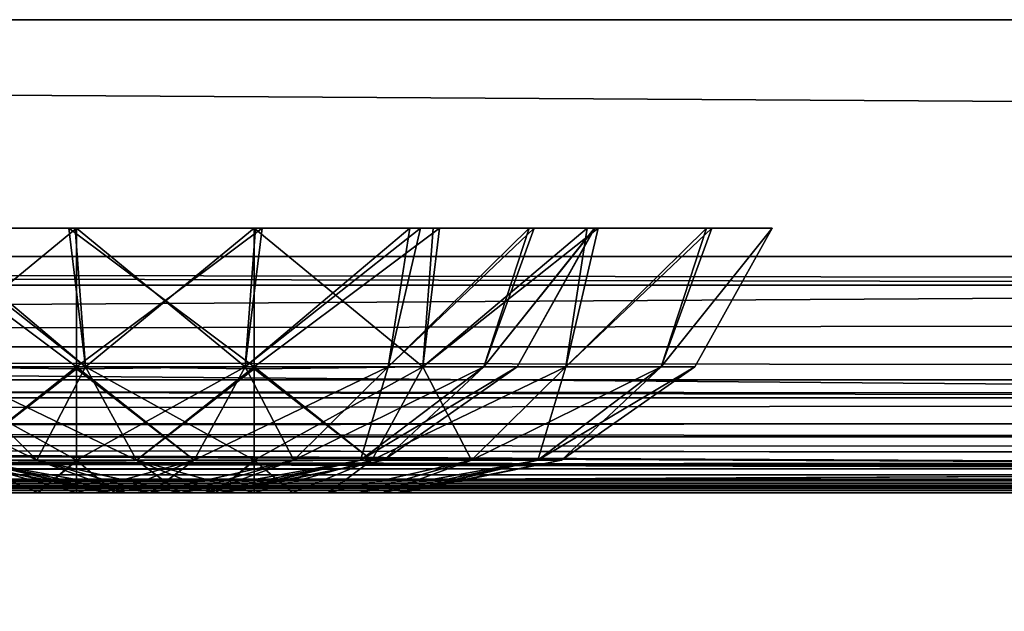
# Model space of a CAD drawing. Header units: millimetres. Extents: x -125 to 125, y -5 to 106.
# Tile 56 of 188: x -71.99 to -67.83, y -2.5 to 0. Entities that reach past the tile are written whole.
import ezdxf

# ---------------------------------------------------------------- set-up
doc = ezdxf.new("R2010")
doc.units = ezdxf.units.MM
doc.header["$LTSCALE"] = 65.185185
for name, color, linetype in [('14', 7, 'CONTINUOUS'), ('177', 7, 'CONTINUOUS'), ('207', 7, 'CONTINUOUS'), ('209', 7, 'CONTINUOUS'), ('213', 7, 'CONTINUOUS'), ('518', 7, 'CONTINUOUS'), ('519', 7, 'CONTINUOUS'), ('520', 7, 'CONTINUOUS'), ('54', 7, 'CONTINUOUS'), ('548', 7, 'CONTINUOUS'), ('549', 7, 'CONTINUOUS'), ('550', 7, 'CONTINUOUS'), ('57', 7, 'CONTINUOUS'), ('596', 7, 'CONTINUOUS'), ('6', 7, 'CONTINUOUS'), ('600', 7, 'CONTINUOUS'), ('610', 7, 'CONTINUOUS'), ('611', 7, 'CONTINUOUS'), ('625', 7, 'CONTINUOUS'), ('63', 7, 'CONTINUOUS'), ('639', 7, 'CONTINUOUS'), ('643', 7, 'CONTINUOUS'), ('66', 7, 'CONTINUOUS'), ('67', 7, 'CONTINUOUS'), ('70', 7, 'CONTINUOUS')]:
    doc.layers.add(name, color=color, linetype=linetype)

msp = doc.modelspace()

# ---------------------------------------------------------------- linework, layer by layer
at = {"layer": '14', "linetype": 'Continuous'}
for points in [[(123.8345, -1.5218, -124.8336), (123.8345, -1.7622, -124.7598), (-123.8345, -1.5218, -124.8336), (123.8345, -1.5218, -124.8336)], [(-123.8345, -1.5218, -124.8336), (123.8345, -1.7622, -124.7598), (-123.8345, -1.7622, -124.7598), (-123.8345, -1.5218, -124.8336)], [(-38.9332, -1.9508, -124.5504), (-41.0668, -1.9508, -124.5504), (-123.8345, -1.7622, -124.7598), (-38.9332, -1.9508, -124.5504)], [(123.8345, -1.7622, -124.7598), (123.8345, -1.9366, -124.5778), (-123.8345, -1.7622, -124.7598), (123.8345, -1.7622, -124.7598)], [(123.8345, -1.9366, -124.5778), (41.0668, -1.9508, -124.5504), (-123.8345, -1.7622, -124.7598), (123.8345, -1.9366, -124.5778)], [(-123.8345, -1.9366, -124.5778), (-123.8345, -1.7622, -124.7598), (-41.0668, -1.9508, -124.5504), (-123.8345, -1.9366, -124.5778)], [(38.9332, -1.9508, -124.5504), (-38.9332, -1.9508, -124.5504), (-123.8345, -1.7622, -124.7598), (38.9332, -1.9508, -124.5504)], [(38.9332, -1.9508, -124.5504), (-123.8345, -1.7622, -124.7598), (41.0668, -1.9508, -124.5504), (38.9332, -1.9508, -124.5504)], [(-123.8345, -2, -124.334), (-123.8345, -1.9366, -124.5778), (-41.8745, -2, -124.334), (-123.8345, -2, -124.334)], [(-41.8745, -2, -124.334), (-123.8345, -1.9366, -124.5778), (-41.6443, -1.9856, -124.4533), (-41.8745, -2, -124.334)], [(-41.6443, -1.9856, -124.4533), (-123.8345, -1.9366, -124.5778), (-41.5152, -1.9736, -124.4943), (-41.6443, -1.9856, -124.4533)], [(-41.5152, -1.9736, -124.4943), (-123.8345, -1.9366, -124.5778), (-41.3668, -1.9616, -124.5262), (-41.5152, -1.9736, -124.4943)], [(-41.3668, -1.9616, -124.5262), (-123.8345, -1.9366, -124.5778), (-41.0668, -1.9508, -124.5504), (-41.3668, -1.9616, -124.5262)]]:
    msp.add_3dface(points, dxfattribs=at)
at = {"layer": '177', "linetype": 'Continuous'}
for points in [[(123.9009, 0, 124.9), (-123.9009, 0, 124.9), (123.8345, -1.5218, 124.8336), (123.9009, 0, 124.9)], [(123.8345, -1.5218, 124.8336), (-123.9009, 0, 124.9), (-123.8345, -1.5218, 124.8336), (123.8345, -1.5218, 124.8336)]]:
    msp.add_3dface(points, dxfattribs=at)
at = {"layer": '207', "linetype": 'Continuous'}
for points in [[(120.6472, -1, -119.9336), (-120.6472, -1, -119.9336), (0, -1, -120.0983), (120.6472, -1, -119.9336)], [(-120.5943, -1, 120.2485), (-120.6472, -1, 119.9336), (-59.9675, -1, 120.2355), (-120.5943, -1, 120.2485)], [(-59.9675, -1, 120.2355), (-120.6472, -1, 119.9336), (0, -1, 120.0983), (-59.9675, -1, 120.2355)], [(-120.5943, -1, -120.2485), (0, -1, -120.0983), (-120.6472, -1, -119.9336), (-120.5943, -1, -120.2485)], [(-120.6472, -1, 119.9336), (-120.2355, -1, 59.9675), (120.6472, -1, 119.9336), (-120.6472, -1, 119.9336)], [(-120.2355, -1, -59.9675), (-120.6472, -1, -119.9336), (120.2355, -1, -59.9675), (-120.2355, -1, -59.9675)], [(120.2355, -1, -59.9675), (-120.6472, -1, -119.9336), (120.6472, -1, -119.9336), (120.2355, -1, -59.9675)], [(-120.6472, -1, 119.9336), (120.6472, -1, 119.9336), (0, -1, 120.0983), (-120.6472, -1, 119.9336)], [(-59.9675, -1, -120.2355), (0, -1, -120.0983), (-120.5943, -1, -120.2485), (-59.9675, -1, -120.2355)], [(-120.4588, -1, -120.4588), (-59.9675, -1, -120.2355), (-120.5943, -1, -120.2485), (-120.4588, -1, -120.4588)], [(-119.9336, -1, 120.6472), (-120.5943, -1, 120.2485), (-59.9675, -1, 120.2355), (-119.9336, -1, 120.6472)], [(-120.2485, -1, -120.5943), (-59.9675, -1, -120.2355), (-120.4588, -1, -120.4588), (-120.2485, -1, -120.5943)], [(-119.9336, -1, -120.6472), (-59.9675, -1, -120.2355), (-120.2485, -1, -120.5943), (-119.9336, -1, -120.6472)], [(120.6472, -1, 119.9336), (-120.2355, -1, 59.9675), (120.2355, -1, 59.9675), (120.6472, -1, 119.9336)], [(-120.2355, -1, 59.9675), (-120.0983, -1, 0), (120.2355, -1, 59.9675), (-120.2355, -1, 59.9675)], [(120.0983, -1, 0), (-120.2355, -1, -59.9675), (120.2355, -1, -59.9675), (120.0983, -1, 0)], [(-120.0983, -1, 0), (-120.2355, -1, -59.9675), (120.0983, -1, 0), (-120.0983, -1, 0)], [(120.2355, -1, 59.9675), (-120.0983, -1, 0), (120.0983, -1, 0), (120.2355, -1, 59.9675)]]:
    msp.add_3dface(points, dxfattribs=at)
at = {"layer": '209', "linetype": 'Continuous'}
for points in [[(-120.0561, -1.1213, -120.7696), (-60.0287, -1.1213, -120.3571), (-119.9336, -1, -120.6472), (-120.0561, -1.1213, -120.7696)], [(-60.0287, -1.1213, -120.3571), (-59.9675, -1, -120.2355), (-119.9336, -1, -120.6472), (-60.0287, -1.1213, -120.3571)]]:
    msp.add_3dface(points, dxfattribs=at)
at = {"layer": '213', "linetype": 'Continuous'}
for points in [[(-60.0287, -1.1213, 120.3571), (-120.0561, -1.1213, 120.7696), (-119.9336, -1, 120.6472), (-60.0287, -1.1213, 120.3571)], [(-60.0287, -1.1213, 120.3571), (-119.9336, -1, 120.6472), (-59.9675, -1, 120.2355), (-60.0287, -1.1213, 120.3571)]]:
    msp.add_3dface(points, dxfattribs=at)
at = {"layer": '518', "linetype": 'Continuous'}
for points in [[(-71.6256, -2, 50.4997), (-71.6042, -2, 50.338), (-71.6044, -2, 50.6615), (-71.6256, -2, 50.4997)], [(-71.6044, -2, 50.6615), (-71.6042, -2, 50.338), (-71.542, -2, 50.8123), (-71.6044, -2, 50.6615)], [(-71.6042, -2, 50.338), (-71.5418, -2, 50.1873), (-71.542, -2, 50.8123), (-71.6042, -2, 50.338)], [(-71.542, -2, 50.8123), (-71.5418, -2, 50.1873), (-71.4428, -2, 50.9418), (-71.542, -2, 50.8123)], [(-71.5418, -2, 50.1873), (-71.4424, -2, 50.0577), (-71.4428, -2, 50.9418), (-71.5418, -2, 50.1873)], [(-71.4428, -2, 50.9418), (-71.4424, -2, 50.0577), (-71.3135, -2, 51.0413), (-71.4428, -2, 50.9418)], [(-71.4424, -2, 50.0577), (-71.3129, -2, 49.9583), (-71.3135, -2, 51.0413), (-71.4424, -2, 50.0577)], [(-71.3135, -2, 51.0413), (-71.3129, -2, 49.9583), (-71.1625, -2, 51.1041), (-71.3135, -2, 51.0413)], [(-71.3129, -2, 49.9583), (-71.1621, -2, 49.8958), (-71.1625, -2, 51.1041), (-71.3129, -2, 49.9583)], [(-71.1621, -2, 49.8958), (-71, -2, 49.8744), (-71.1625, -2, 51.1041), (-71.1621, -2, 49.8958)], [(-71.1625, -2, 51.1041), (-71, -2, 49.8744), (-71, -2, 51.1256), (-71.1625, -2, 51.1041)], [(-70.8379, -2, 51.1042), (-71, -2, 51.1256), (-70.8375, -2, 49.8959), (-70.8379, -2, 51.1042)], [(-71, -2, 51.1256), (-71, -2, 49.8744), (-70.8375, -2, 49.8959), (-71, -2, 51.1256)], [(-70.6871, -2, 51.0417), (-70.8379, -2, 51.1042), (-70.8375, -2, 49.8959), (-70.6871, -2, 51.0417)], [(-70.6865, -2, 49.9587), (-70.6871, -2, 51.0417), (-70.8375, -2, 49.8959), (-70.6865, -2, 49.9587)], [(-70.5576, -2, 50.9423), (-70.6871, -2, 51.0417), (-70.6865, -2, 49.9587), (-70.5576, -2, 50.9423)], [(-70.5572, -2, 50.0582), (-70.5576, -2, 50.9423), (-70.6865, -2, 49.9587), (-70.5572, -2, 50.0582)], [(-70.4582, -2, 50.8127), (-70.5576, -2, 50.9423), (-70.5572, -2, 50.0582), (-70.4582, -2, 50.8127)], [(-70.458, -2, 50.1877), (-70.4582, -2, 50.8127), (-70.5572, -2, 50.0582), (-70.458, -2, 50.1877)], [(-70.3958, -2, 50.662), (-70.4582, -2, 50.8127), (-70.458, -2, 50.1877), (-70.3958, -2, 50.662)], [(-70.3956, -2, 50.3385), (-70.3958, -2, 50.662), (-70.458, -2, 50.1877), (-70.3956, -2, 50.3385)], [(-70.3744, -2, 50.5003), (-70.3958, -2, 50.662), (-70.3956, -2, 50.3385), (-70.3744, -2, 50.5003)]]:
    msp.add_3dface(points, dxfattribs=at)
at = {"layer": '519', "linetype": 'Continuous'}
for points in [[(-72.4533, -0.8814, 52.1822), (-71.7126, -1.4666, 52.2203), (-71.7834, -0.8814, 52.5804), (-72.4533, -0.8814, 52.1822)], [(-72.3167, -1.4666, 51.8167), (-71.7126, -1.4666, 52.2203), (-72.4533, -0.8814, 52.1822), (-72.3167, -1.4666, 51.8167)], [(-71.7559, -0.8814, 48.4094), (-71.7126, -1.4666, 48.7797), (-72.4077, -0.8814, 48.7794), (-71.7559, -0.8814, 48.4094)], [(-71.7126, -1.4666, 48.7797), (-72.3167, -1.4666, 49.1833), (-72.4077, -0.8814, 48.7794), (-71.7126, -1.4666, 48.7797)], [(-71.7126, -1.4666, 52.2203), (-71, -1.4666, 52.3621), (-71.7834, -0.8814, 52.5804), (-71.7126, -1.4666, 52.2203)], [(-71.7834, -0.8814, 52.5804), (-71, -1.4666, 52.3621), (-71, -0.8814, 52.723), (-71.7834, -0.8814, 52.5804)], [(-71, -0.8814, 48.277), (-71.7126, -1.4666, 48.7797), (-71.7559, -0.8814, 48.4094), (-71, -0.8814, 48.277)], [(-71, -1.4666, 48.6379), (-71.7126, -1.4666, 48.7797), (-71, -0.8814, 48.277), (-71, -1.4666, 48.6379)], [(-72.1994, -1.8613, 50.9968), (-71.918, -1.8613, 51.4179), (-72.7203, -1.4666, 51.2126), (-72.1994, -1.8613, 50.9968)], [(-72.7203, -1.4666, 51.2126), (-71.918, -1.8613, 51.4179), (-72.3167, -1.4666, 51.8167), (-72.7203, -1.4666, 51.2126)], [(-71.7126, -1.4666, 48.7797), (-71.9179, -1.8613, 49.582), (-72.3167, -1.4666, 49.1833), (-71.7126, -1.4666, 48.7797)], [(-71.9179, -1.8613, 49.582), (-72.1994, -1.8613, 50.0032), (-72.3167, -1.4666, 49.1833), (-71.9179, -1.8613, 49.582)], [(-71.918, -1.8613, 51.4179), (-71.4968, -1.8613, 51.6994), (-72.3167, -1.4666, 51.8167), (-71.918, -1.8613, 51.4179)], [(-72.3167, -1.4666, 51.8167), (-71.4968, -1.8613, 51.6994), (-71.7126, -1.4666, 52.2203), (-72.3167, -1.4666, 51.8167)], [(-71.4968, -1.8613, 49.3006), (-71.9179, -1.8613, 49.582), (-71.7126, -1.4666, 48.7797), (-71.4968, -1.8613, 49.3006)], [(-71, -1.4666, 48.6379), (-71.4968, -1.8613, 49.3006), (-71.7126, -1.4666, 48.7797), (-71, -1.4666, 48.6379)], [(-71.7126, -1.4666, 52.2203), (-71, -1.8613, 51.7982), (-71, -1.4747, 52.3544), (-71.7126, -1.4666, 52.2203)], [(-71.4968, -1.8613, 51.6994), (-71, -1.8613, 51.7982), (-71.7126, -1.4666, 52.2203), (-71.4968, -1.8613, 51.6994)], [(-71, -1.4666, 52.3621), (-71.7126, -1.4666, 52.2203), (-71, -1.4747, 52.3544), (-71, -1.4666, 52.3621)], [(-71, -1.4747, 48.6456), (-71.4968, -1.8613, 49.3006), (-71, -1.4666, 48.6379), (-71, -1.4747, 48.6456)], [(-71, -1.8613, 49.2018), (-71.4968, -1.8613, 49.3006), (-71, -1.4747, 48.6456), (-71, -1.8613, 49.2018)], [(-71.6256, -2, 50.4997), (-71.6044, -2, 50.6615), (-72.2982, -1.8613, 50.5), (-71.6256, -2, 50.4997)], [(-72.1994, -1.8613, 50.0032), (-71.6256, -2, 50.4997), (-72.2982, -1.8613, 50.5), (-72.1994, -1.8613, 50.0032)], [(-72.2982, -1.8613, 50.5), (-71.6044, -2, 50.6615), (-72.1994, -1.8613, 50.9968), (-72.2982, -1.8613, 50.5)], [(-71.9179, -1.8613, 49.582), (-71.5418, -2, 50.1873), (-72.1994, -1.8613, 50.0032), (-71.9179, -1.8613, 49.582)], [(-71.6042, -2, 50.338), (-71.6256, -2, 50.4997), (-72.1994, -1.8613, 50.0032), (-71.6042, -2, 50.338)], [(-72.1994, -1.8613, 50.9968), (-71.4428, -2, 50.9418), (-71.918, -1.8613, 51.4179), (-72.1994, -1.8613, 50.9968)], [(-71.6044, -2, 50.6615), (-71.542, -2, 50.8123), (-72.1994, -1.8613, 50.9968), (-71.6044, -2, 50.6615)], [(-71.542, -2, 50.8123), (-71.4428, -2, 50.9418), (-72.1994, -1.8613, 50.9968), (-71.542, -2, 50.8123)], [(-71.5418, -2, 50.1873), (-71.6042, -2, 50.338), (-72.1994, -1.8613, 50.0032), (-71.5418, -2, 50.1873)], [(-71.918, -1.8613, 51.4179), (-71.3135, -2, 51.0413), (-71.4968, -1.8613, 51.6994), (-71.918, -1.8613, 51.4179)], [(-71.4428, -2, 50.9418), (-71.3135, -2, 51.0413), (-71.918, -1.8613, 51.4179), (-71.4428, -2, 50.9418)], [(-71.4424, -2, 50.0577), (-71.5418, -2, 50.1873), (-71.9179, -1.8613, 49.582), (-71.4424, -2, 50.0577)], [(-71.4968, -1.8613, 49.3006), (-71.3129, -2, 49.9583), (-71.9179, -1.8613, 49.582), (-71.4968, -1.8613, 49.3006)], [(-71.3129, -2, 49.9583), (-71.4424, -2, 50.0577), (-71.9179, -1.8613, 49.582), (-71.3129, -2, 49.9583)], [(-71.3135, -2, 51.0413), (-71.1625, -2, 51.1041), (-71.4968, -1.8613, 51.6994), (-71.3135, -2, 51.0413)], [(-71.1625, -2, 51.1041), (-71, -2, 51.1256), (-71.4968, -1.8613, 51.6994), (-71.1625, -2, 51.1041)], [(-71.4968, -1.8613, 51.6994), (-71, -2, 51.1256), (-71, -1.864, 51.7917), (-71.4968, -1.8613, 51.6994)], [(-71, -1.8613, 51.7982), (-71.4968, -1.8613, 51.6994), (-71, -1.864, 51.7917), (-71, -1.8613, 51.7982)], [(-71, -1.8613, 49.2018), (-71.1621, -2, 49.8958), (-71.4968, -1.8613, 49.3006), (-71, -1.8613, 49.2018)], [(-71.1621, -2, 49.8958), (-71.3129, -2, 49.9583), (-71.4968, -1.8613, 49.3006), (-71.1621, -2, 49.8958)], [(-71, -1.864, 49.2083), (-71.1621, -2, 49.8958), (-71, -1.8613, 49.2018), (-71, -1.864, 49.2083)], [(-71, -2, 49.8744), (-71.1621, -2, 49.8958), (-71, -1.864, 49.2083), (-71, -2, 49.8744)]]:
    msp.add_3dface(points, dxfattribs=at)
at = {"layer": '520', "linetype": 'Continuous'}
for points in [[(-71, -0.8814, 52.723), (-70.2874, -1.4666, 52.2204), (-70.2441, -0.8814, 52.5906), (-71, -0.8814, 52.723)], [(-71, -0.8814, 52.723), (-71, -1.4666, 52.3621), (-70.2874, -1.4666, 52.2204), (-71, -0.8814, 52.723)], [(-70.2874, -1.4666, 48.7797), (-71, -1.4666, 48.6379), (-70.2166, -0.8814, 48.4196), (-70.2874, -1.4666, 48.7797)], [(-71, -1.4666, 48.6379), (-71, -0.8814, 48.277), (-70.2166, -0.8814, 48.4196), (-71, -1.4666, 48.6379)], [(-70.2441, -0.8814, 52.5906), (-70.2874, -1.4666, 52.2204), (-69.5923, -0.8814, 52.2206), (-70.2441, -0.8814, 52.5906)], [(-70.2874, -1.4666, 52.2204), (-69.6833, -1.4666, 51.8167), (-69.5923, -0.8814, 52.2206), (-70.2874, -1.4666, 52.2204)], [(-69.5467, -0.8814, 48.8178), (-70.2874, -1.4666, 48.7797), (-70.2166, -0.8814, 48.4196), (-69.5467, -0.8814, 48.8178)], [(-69.6833, -1.4666, 49.1833), (-70.2874, -1.4666, 48.7797), (-69.5467, -0.8814, 48.8178), (-69.6833, -1.4666, 49.1833)], [(-69.0665, -0.8815, 49.4031), (-69.6833, -1.4666, 49.1833), (-69.5467, -0.8814, 48.8178), (-69.0665, -0.8815, 49.4031)], [(-69.5923, -0.8814, 52.2206), (-69.6833, -1.4666, 51.8167), (-69.0885, -0.8815, 51.6349), (-69.5923, -0.8814, 52.2206)], [(-69.6833, -1.4666, 51.8167), (-69.2797, -1.4666, 51.2126), (-69.0885, -0.8815, 51.6349), (-69.6833, -1.4666, 51.8167)], [(-69.2796, -1.4666, 49.7874), (-69.6833, -1.4666, 49.1833), (-69.0665, -0.8815, 49.4031), (-69.2796, -1.4666, 49.7874)], [(-69.0885, -0.8815, 51.6349), (-69.2797, -1.4666, 51.2126), (-68.8108, -0.8814, 50.8864), (-69.0885, -0.8815, 51.6349)], [(-69.2797, -1.4666, 51.2126), (-69.1379, -1.4666, 50.5), (-68.8108, -0.8814, 50.8864), (-69.2797, -1.4666, 51.2126)], [(-68.8114, -0.8814, 50.1105), (-69.2796, -1.4666, 49.7874), (-69.0665, -0.8815, 49.4031), (-68.8114, -0.8814, 50.1105)], [(-69.1379, -1.4666, 50.5), (-69.2796, -1.4666, 49.7874), (-68.8114, -0.8814, 50.1105), (-69.1379, -1.4666, 50.5)], [(-68.8108, -0.8814, 50.8864), (-69.1379, -1.4666, 50.5), (-68.8114, -0.8814, 50.1105), (-68.8108, -0.8814, 50.8864)], [(-71, -1.4666, 52.3621), (-70.5032, -1.8612, 51.6994), (-70.2874, -1.4666, 52.2204), (-71, -1.4666, 52.3621)], [(-71, -1.4666, 52.3621), (-71, -1.4747, 52.3544), (-70.5032, -1.8612, 51.6994), (-71, -1.4666, 52.3621)], [(-71, -1.4747, 48.6456), (-71, -1.4666, 48.6379), (-70.2874, -1.4666, 48.7797), (-71, -1.4747, 48.6456)], [(-70.5032, -1.8612, 49.3006), (-71, -1.8613, 49.2018), (-70.2874, -1.4666, 48.7797), (-70.5032, -1.8612, 49.3006)], [(-71, -1.8613, 49.2018), (-71, -1.4747, 48.6456), (-70.2874, -1.4666, 48.7797), (-71, -1.8613, 49.2018)], [(-71, -1.4747, 52.3544), (-71, -1.8613, 51.7982), (-70.5032, -1.8612, 51.6994), (-71, -1.4747, 52.3544)], [(-70.082, -1.8612, 49.582), (-70.5032, -1.8612, 49.3006), (-69.6833, -1.4666, 49.1833), (-70.082, -1.8612, 49.582)], [(-69.6833, -1.4666, 49.1833), (-70.5032, -1.8612, 49.3006), (-70.2874, -1.4666, 48.7797), (-69.6833, -1.4666, 49.1833)], [(-70.5032, -1.8612, 51.6994), (-70.082, -1.8612, 51.418), (-70.2874, -1.4666, 52.2204), (-70.5032, -1.8612, 51.6994)], [(-70.2874, -1.4666, 52.2204), (-70.082, -1.8612, 51.418), (-69.6833, -1.4666, 51.8167), (-70.2874, -1.4666, 52.2204)], [(-69.8006, -1.8612, 50.0032), (-70.082, -1.8612, 49.582), (-69.2796, -1.4666, 49.7874), (-69.8006, -1.8612, 50.0032)], [(-69.2796, -1.4666, 49.7874), (-70.082, -1.8612, 49.582), (-69.6833, -1.4666, 49.1833), (-69.2796, -1.4666, 49.7874)], [(-70.082, -1.8612, 51.418), (-69.8006, -1.8612, 50.9968), (-69.6833, -1.4666, 51.8167), (-70.082, -1.8612, 51.418)], [(-69.1379, -1.4666, 50.5), (-69.8006, -1.8612, 50.0032), (-69.2796, -1.4666, 49.7874), (-69.1379, -1.4666, 50.5)], [(-69.7017, -1.8612, 50.5), (-69.8006, -1.8612, 50.0032), (-69.1379, -1.4666, 50.5), (-69.7017, -1.8612, 50.5)], [(-69.6833, -1.4666, 51.8167), (-69.8006, -1.8612, 50.9968), (-69.2797, -1.4666, 51.2126), (-69.6833, -1.4666, 51.8167)], [(-69.8006, -1.8612, 50.9968), (-69.7017, -1.8612, 50.5), (-69.2797, -1.4666, 51.2126), (-69.8006, -1.8612, 50.9968)], [(-69.2797, -1.4666, 51.2126), (-69.7017, -1.8612, 50.5), (-69.1379, -1.4666, 50.5), (-69.2797, -1.4666, 51.2126)], [(-71, -1.8613, 51.7982), (-70.8379, -2, 51.1042), (-70.5032, -1.8612, 51.6994), (-71, -1.8613, 51.7982)], [(-71, -2, 49.8744), (-71, -1.864, 49.2083), (-70.5032, -1.8612, 49.3006), (-71, -2, 49.8744)], [(-70.8375, -2, 49.8959), (-71, -2, 49.8744), (-70.5032, -1.8612, 49.3006), (-70.8375, -2, 49.8959)], [(-71, -1.864, 49.2083), (-71, -1.8613, 49.2018), (-70.5032, -1.8612, 49.3006), (-71, -1.864, 49.2083)], [(-71, -2, 51.1256), (-71, -1.8613, 51.7982), (-71, -1.864, 51.7917), (-71, -2, 51.1256)], [(-71, -2, 51.1256), (-70.8379, -2, 51.1042), (-71, -1.8613, 51.7982), (-71, -2, 51.1256)], [(-70.8379, -2, 51.1042), (-70.6871, -2, 51.0417), (-70.5032, -1.8612, 51.6994), (-70.8379, -2, 51.1042)], [(-70.6865, -2, 49.9587), (-70.8375, -2, 49.8959), (-70.5032, -1.8612, 49.3006), (-70.6865, -2, 49.9587)], [(-70.5032, -1.8612, 51.6994), (-70.6871, -2, 51.0417), (-70.082, -1.8612, 51.418), (-70.5032, -1.8612, 51.6994)], [(-70.6871, -2, 51.0417), (-70.5576, -2, 50.9423), (-70.082, -1.8612, 51.418), (-70.6871, -2, 51.0417)], [(-70.082, -1.8612, 49.582), (-70.6865, -2, 49.9587), (-70.5032, -1.8612, 49.3006), (-70.082, -1.8612, 49.582)], [(-70.5572, -2, 50.0582), (-70.6865, -2, 49.9587), (-70.082, -1.8612, 49.582), (-70.5572, -2, 50.0582)], [(-70.5576, -2, 50.9423), (-70.4582, -2, 50.8127), (-70.082, -1.8612, 51.418), (-70.5576, -2, 50.9423)], [(-69.8006, -1.8612, 50.0032), (-70.5572, -2, 50.0582), (-70.082, -1.8612, 49.582), (-69.8006, -1.8612, 50.0032)], [(-70.458, -2, 50.1877), (-70.5572, -2, 50.0582), (-69.8006, -1.8612, 50.0032), (-70.458, -2, 50.1877)], [(-70.082, -1.8612, 51.418), (-70.4582, -2, 50.8127), (-69.8006, -1.8612, 50.9968), (-70.082, -1.8612, 51.418)], [(-70.4582, -2, 50.8127), (-70.3958, -2, 50.662), (-69.8006, -1.8612, 50.9968), (-70.4582, -2, 50.8127)], [(-70.3956, -2, 50.3385), (-70.458, -2, 50.1877), (-69.8006, -1.8612, 50.0032), (-70.3956, -2, 50.3385)], [(-70.3958, -2, 50.662), (-70.3744, -2, 50.5003), (-69.8006, -1.8612, 50.9968), (-70.3958, -2, 50.662)], [(-70.3744, -2, 50.5003), (-70.3956, -2, 50.3385), (-69.7017, -1.8612, 50.5), (-70.3744, -2, 50.5003)], [(-69.7017, -1.8612, 50.5), (-70.3956, -2, 50.3385), (-69.8006, -1.8612, 50.0032), (-69.7017, -1.8612, 50.5)], [(-69.8006, -1.8612, 50.9968), (-70.3744, -2, 50.5003), (-69.7017, -1.8612, 50.5), (-69.8006, -1.8612, 50.9968)]]:
    msp.add_3dface(points, dxfattribs=at)
at = {"layer": '54', "linetype": 'Continuous'}
for points in [[(-120.0561, -1.1213, 120.7696), (-60.447, -1.5981, 120.9803), (-120.6365, -1.478, 121.2054), (-120.0561, -1.1213, 120.7696)], [(-60.0287, -1.1213, 120.3571), (-60.447, -1.5981, 120.9803), (-120.0561, -1.1213, 120.7696), (-60.0287, -1.1213, 120.3571)], [(-60.447, -1.5981, 120.9803), (-120.894, -1.5979, 121.3983), (-120.6365, -1.478, 121.2054), (-60.447, -1.5981, 120.9803)], [(-120.894, -1.5979, 121.3983), (-60.9345, -1.898, 121.7069), (-120.9533, -1.6227, 121.4428), (-120.894, -1.5979, 121.3983)], [(-60.447, -1.5981, 120.9803), (-60.9345, -1.898, 121.7069), (-120.894, -1.5979, 121.3983), (-60.447, -1.5981, 120.9803)], [(-120.9533, -1.6227, 121.4428), (-60.9345, -1.898, 121.7069), (-121.3612, -1.7694, 121.7495), (-120.9533, -1.6227, 121.4428)], [(-60.9345, -1.898, 121.7069), (-121.869, -1.8976, 122.1305), (-121.3612, -1.7694, 121.7495), (-60.9345, -1.898, 121.7069)], [(-121.869, -1.8976, 122.1305), (-60.9345, -1.898, 121.7069), (-82.3233, -2, 122.5996), (-121.869, -1.8976, 122.1305)], [(-82.3233, -2, 122.5996), (-60.9345, -1.898, 121.7069), (-41.7281, -2, 122.4074), (-82.3233, -2, 122.5996)]]:
    msp.add_3dface(points, dxfattribs=at)
at = {"layer": '548', "linetype": 'Continuous'}
for points in [[(-72.0635, -2, 33.2913), (-72.0629, -2, 32.2083), (-71.9125, -2, 33.3541), (-72.0635, -2, 33.2913)], [(-72.0629, -2, 32.2083), (-71.9121, -2, 32.1458), (-71.9125, -2, 33.3541), (-72.0629, -2, 32.2083)], [(-71.9121, -2, 32.1458), (-71.75, -2, 32.1244), (-71.9125, -2, 33.3541), (-71.9121, -2, 32.1458)], [(-71.9125, -2, 33.3541), (-71.75, -2, 32.1244), (-71.75, -2, 33.3756), (-71.9125, -2, 33.3541)], [(-71.5879, -2, 33.3542), (-71.75, -2, 33.3756), (-71.5875, -2, 32.1459), (-71.5879, -2, 33.3542)], [(-71.75, -2, 33.3756), (-71.75, -2, 32.1244), (-71.5875, -2, 32.1459), (-71.75, -2, 33.3756)], [(-71.4371, -2, 33.2917), (-71.5879, -2, 33.3542), (-71.5875, -2, 32.1459), (-71.4371, -2, 33.2917)], [(-71.4365, -2, 32.2087), (-71.4371, -2, 33.2917), (-71.5875, -2, 32.1459), (-71.4365, -2, 32.2087)], [(-71.3076, -2, 33.1923), (-71.4371, -2, 33.2917), (-71.4365, -2, 32.2087), (-71.3076, -2, 33.1923)], [(-71.3072, -2, 32.3082), (-71.3076, -2, 33.1923), (-71.4365, -2, 32.2087), (-71.3072, -2, 32.3082)], [(-71.2082, -2, 33.0627), (-71.3076, -2, 33.1923), (-71.3072, -2, 32.3082), (-71.2082, -2, 33.0627)], [(-71.208, -2, 32.4377), (-71.2082, -2, 33.0627), (-71.3072, -2, 32.3082), (-71.208, -2, 32.4377)], [(-71.1458, -2, 32.912), (-71.2082, -2, 33.0627), (-71.208, -2, 32.4377), (-71.1458, -2, 32.912)], [(-71.1456, -2, 32.5885), (-71.1458, -2, 32.912), (-71.208, -2, 32.4377), (-71.1456, -2, 32.5885)], [(-71.1244, -2, 32.7503), (-71.1458, -2, 32.912), (-71.1456, -2, 32.5885), (-71.1244, -2, 32.7503)]]:
    msp.add_3dface(points, dxfattribs=at)
at = {"layer": '549', "linetype": 'Continuous'}
for points in [[(-72.4626, -1.4666, 34.4703), (-71.75, -1.4666, 34.6121), (-72.5334, -0.8814, 34.8304), (-72.4626, -1.4666, 34.4703)], [(-72.5334, -0.8814, 34.8304), (-71.75, -1.4666, 34.6121), (-71.75, -0.8814, 34.973), (-72.5334, -0.8814, 34.8304)], [(-71.75, -0.8814, 30.527), (-72.4626, -1.4666, 31.0297), (-72.5059, -0.8814, 30.6594), (-71.75, -0.8814, 30.527)], [(-71.75, -1.4666, 30.8879), (-72.4626, -1.4666, 31.0297), (-71.75, -0.8814, 30.527), (-71.75, -1.4666, 30.8879)], [(-71.75, -1.4666, 34.6121), (-72.4626, -1.4666, 34.4703), (-71.75, -1.4747, 34.6044), (-71.75, -1.4666, 34.6121)], [(-71.75, -1.4666, 30.8879), (-72.2468, -1.8613, 31.5506), (-72.4626, -1.4666, 31.0297), (-71.75, -1.4666, 30.8879)], [(-72.2468, -1.8613, 33.9494), (-71.75, -1.8613, 34.0482), (-72.4626, -1.4666, 34.4703), (-72.2468, -1.8613, 33.9494)], [(-72.4626, -1.4666, 34.4703), (-71.75, -1.8613, 34.0482), (-71.75, -1.4747, 34.6044), (-72.4626, -1.4666, 34.4703)], [(-71.75, -1.4747, 30.8956), (-72.2468, -1.8613, 31.5506), (-71.75, -1.4666, 30.8879), (-71.75, -1.4747, 30.8956)], [(-71.75, -1.8613, 31.4518), (-72.2468, -1.8613, 31.5506), (-71.75, -1.4747, 30.8956), (-71.75, -1.8613, 31.4518)], [(-72.2468, -1.8613, 33.9494), (-71.75, -2, 33.3756), (-71.75, -1.864, 34.0417), (-72.2468, -1.8613, 33.9494)], [(-72.0635, -2, 33.2913), (-71.9125, -2, 33.3541), (-72.2468, -1.8613, 33.9494), (-72.0635, -2, 33.2913)], [(-71.9125, -2, 33.3541), (-71.75, -2, 33.3756), (-72.2468, -1.8613, 33.9494), (-71.9125, -2, 33.3541)], [(-71.75, -1.8613, 34.0482), (-72.2468, -1.8613, 33.9494), (-71.75, -1.864, 34.0417), (-71.75, -1.8613, 34.0482)], [(-71.9121, -2, 32.1458), (-72.0629, -2, 32.2083), (-72.2468, -1.8613, 31.5506), (-71.9121, -2, 32.1458)], [(-71.75, -1.8613, 31.4518), (-71.9121, -2, 32.1458), (-72.2468, -1.8613, 31.5506), (-71.75, -1.8613, 31.4518)], [(-71.75, -1.864, 31.4583), (-71.9121, -2, 32.1458), (-71.75, -1.8613, 31.4518), (-71.75, -1.864, 31.4583)], [(-71.75, -2, 32.1244), (-71.9121, -2, 32.1458), (-71.75, -1.864, 31.4583), (-71.75, -2, 32.1244)]]:
    msp.add_3dface(points, dxfattribs=at)
at = {"layer": '550', "linetype": 'Continuous'}
for points in [[(-71.75, -0.8814, 34.973), (-71.0374, -1.4666, 34.4704), (-70.9941, -0.8814, 34.8406), (-71.75, -0.8814, 34.973)], [(-71.75, -0.8814, 34.973), (-71.75, -1.4666, 34.6121), (-71.0374, -1.4666, 34.4704), (-71.75, -0.8814, 34.973)], [(-71.0374, -1.4666, 31.0297), (-71.75, -1.4666, 30.8879), (-70.9666, -0.8814, 30.6696), (-71.0374, -1.4666, 31.0297)], [(-71.75, -1.4666, 30.8879), (-71.75, -0.8814, 30.527), (-70.9666, -0.8814, 30.6696), (-71.75, -1.4666, 30.8879)], [(-70.4333, -1.4666, 31.4333), (-71.0374, -1.4666, 31.0297), (-70.2967, -0.8814, 31.0678), (-70.4333, -1.4666, 31.4333)], [(-70.2967, -0.8814, 31.0678), (-71.0374, -1.4666, 31.0297), (-70.9666, -0.8814, 30.6696), (-70.2967, -0.8814, 31.0678)], [(-71.0374, -1.4666, 34.4704), (-70.4333, -1.4666, 34.0667), (-70.3423, -0.8814, 34.4706), (-71.0374, -1.4666, 34.4704)], [(-70.9941, -0.8814, 34.8406), (-71.0374, -1.4666, 34.4704), (-70.3423, -0.8814, 34.4706), (-70.9941, -0.8814, 34.8406)], [(-69.8165, -0.8815, 31.6531), (-70.4333, -1.4666, 31.4333), (-70.2967, -0.8814, 31.0678), (-69.8165, -0.8815, 31.6531)], [(-70.3423, -0.8814, 34.4706), (-70.4333, -1.4666, 34.0667), (-69.8385, -0.8815, 33.8849), (-70.3423, -0.8814, 34.4706)], [(-70.0296, -1.4666, 32.0374), (-70.4333, -1.4666, 31.4333), (-69.8165, -0.8815, 31.6531), (-70.0296, -1.4666, 32.0374)], [(-70.4333, -1.4666, 34.0667), (-70.0297, -1.4666, 33.4626), (-69.8385, -0.8815, 33.8849), (-70.4333, -1.4666, 34.0667)], [(-69.8385, -0.8815, 33.8849), (-70.0297, -1.4666, 33.4626), (-69.5608, -0.8814, 33.1364), (-69.8385, -0.8815, 33.8849)], [(-70.0297, -1.4666, 33.4626), (-69.8879, -1.4666, 32.75), (-69.5608, -0.8814, 33.1364), (-70.0297, -1.4666, 33.4626)], [(-69.8879, -1.4666, 32.75), (-70.0296, -1.4666, 32.0374), (-69.5614, -0.8814, 32.3605), (-69.8879, -1.4666, 32.75)], [(-69.5614, -0.8814, 32.3605), (-70.0296, -1.4666, 32.0374), (-69.8165, -0.8815, 31.6531), (-69.5614, -0.8814, 32.3605)], [(-69.5608, -0.8814, 33.1364), (-69.8879, -1.4666, 32.75), (-69.5614, -0.8814, 32.3605), (-69.5608, -0.8814, 33.1364)], [(-71.75, -1.4666, 34.6121), (-71.2532, -1.8612, 33.9494), (-71.0374, -1.4666, 34.4704), (-71.75, -1.4666, 34.6121)], [(-71.75, -1.4666, 34.6121), (-71.75, -1.4747, 34.6044), (-71.2532, -1.8612, 33.9494), (-71.75, -1.4666, 34.6121)], [(-71.75, -1.4747, 30.8956), (-71.75, -1.4666, 30.8879), (-71.0374, -1.4666, 31.0297), (-71.75, -1.4747, 30.8956)], [(-71.2532, -1.8612, 31.5506), (-71.75, -1.8613, 31.4518), (-71.0374, -1.4666, 31.0297), (-71.2532, -1.8612, 31.5506)], [(-71.75, -1.8613, 31.4518), (-71.75, -1.4747, 30.8956), (-71.0374, -1.4666, 31.0297), (-71.75, -1.8613, 31.4518)], [(-71.75, -1.4747, 34.6044), (-71.75, -1.8613, 34.0482), (-71.2532, -1.8612, 33.9494), (-71.75, -1.4747, 34.6044)], [(-71.2532, -1.8612, 33.9494), (-70.832, -1.8612, 33.668), (-71.0374, -1.4666, 34.4704), (-71.2532, -1.8612, 33.9494)], [(-70.832, -1.8612, 31.832), (-71.2532, -1.8612, 31.5506), (-70.4333, -1.4666, 31.4333), (-70.832, -1.8612, 31.832)], [(-70.4333, -1.4666, 31.4333), (-71.2532, -1.8612, 31.5506), (-71.0374, -1.4666, 31.0297), (-70.4333, -1.4666, 31.4333)], [(-71.0374, -1.4666, 34.4704), (-70.832, -1.8612, 33.668), (-70.4333, -1.4666, 34.0667), (-71.0374, -1.4666, 34.4704)], [(-70.832, -1.8612, 33.668), (-70.5506, -1.8612, 33.2468), (-70.4333, -1.4666, 34.0667), (-70.832, -1.8612, 33.668)], [(-70.5506, -1.8612, 32.2532), (-70.832, -1.8612, 31.832), (-70.0296, -1.4666, 32.0374), (-70.5506, -1.8612, 32.2532)], [(-70.0296, -1.4666, 32.0374), (-70.832, -1.8612, 31.832), (-70.4333, -1.4666, 31.4333), (-70.0296, -1.4666, 32.0374)], [(-70.5506, -1.8612, 33.2468), (-70.4517, -1.8612, 32.75), (-70.0297, -1.4666, 33.4626), (-70.5506, -1.8612, 33.2468)], [(-70.4333, -1.4666, 34.0667), (-70.5506, -1.8612, 33.2468), (-70.0297, -1.4666, 33.4626), (-70.4333, -1.4666, 34.0667)], [(-70.4517, -1.8612, 32.75), (-70.5506, -1.8612, 32.2532), (-69.8879, -1.4666, 32.75), (-70.4517, -1.8612, 32.75)], [(-69.8879, -1.4666, 32.75), (-70.5506, -1.8612, 32.2532), (-70.0296, -1.4666, 32.0374), (-69.8879, -1.4666, 32.75)], [(-70.0297, -1.4666, 33.4626), (-70.4517, -1.8612, 32.75), (-69.8879, -1.4666, 32.75), (-70.0297, -1.4666, 33.4626)], [(-71.75, -1.8613, 34.0482), (-71.5879, -2, 33.3542), (-71.2532, -1.8612, 33.9494), (-71.75, -1.8613, 34.0482)], [(-71.5875, -2, 32.1459), (-71.75, -2, 32.1244), (-71.2532, -1.8612, 31.5506), (-71.5875, -2, 32.1459)], [(-71.75, -2, 32.1244), (-71.75, -1.864, 31.4583), (-71.2532, -1.8612, 31.5506), (-71.75, -2, 32.1244)], [(-71.75, -1.864, 31.4583), (-71.75, -1.8613, 31.4518), (-71.2532, -1.8612, 31.5506), (-71.75, -1.864, 31.4583)], [(-71.75, -2, 33.3756), (-71.75, -1.8613, 34.0482), (-71.75, -1.864, 34.0417), (-71.75, -2, 33.3756)], [(-71.75, -2, 33.3756), (-71.5879, -2, 33.3542), (-71.75, -1.8613, 34.0482), (-71.75, -2, 33.3756)], [(-71.5879, -2, 33.3542), (-71.4371, -2, 33.2917), (-71.2532, -1.8612, 33.9494), (-71.5879, -2, 33.3542)], [(-71.4365, -2, 32.2087), (-71.5875, -2, 32.1459), (-71.2532, -1.8612, 31.5506), (-71.4365, -2, 32.2087)], [(-71.2532, -1.8612, 33.9494), (-71.4371, -2, 33.2917), (-70.832, -1.8612, 33.668), (-71.2532, -1.8612, 33.9494)], [(-71.4371, -2, 33.2917), (-71.3076, -2, 33.1923), (-70.832, -1.8612, 33.668), (-71.4371, -2, 33.2917)], [(-70.832, -1.8612, 31.832), (-71.4365, -2, 32.2087), (-71.2532, -1.8612, 31.5506), (-70.832, -1.8612, 31.832)], [(-71.3072, -2, 32.3082), (-71.4365, -2, 32.2087), (-70.832, -1.8612, 31.832), (-71.3072, -2, 32.3082)], [(-71.3076, -2, 33.1923), (-71.2082, -2, 33.0627), (-70.832, -1.8612, 33.668), (-71.3076, -2, 33.1923)], [(-70.5506, -1.8612, 32.2532), (-71.3072, -2, 32.3082), (-70.832, -1.8612, 31.832), (-70.5506, -1.8612, 32.2532)], [(-71.208, -2, 32.4377), (-71.3072, -2, 32.3082), (-70.5506, -1.8612, 32.2532), (-71.208, -2, 32.4377)], [(-70.832, -1.8612, 33.668), (-71.2082, -2, 33.0627), (-70.5506, -1.8612, 33.2468), (-70.832, -1.8612, 33.668)], [(-71.2082, -2, 33.0627), (-71.1458, -2, 32.912), (-70.5506, -1.8612, 33.2468), (-71.2082, -2, 33.0627)], [(-71.1456, -2, 32.5885), (-71.208, -2, 32.4377), (-70.5506, -1.8612, 32.2532), (-71.1456, -2, 32.5885)], [(-71.1458, -2, 32.912), (-71.1244, -2, 32.7503), (-70.5506, -1.8612, 33.2468), (-71.1458, -2, 32.912)], [(-70.4517, -1.8612, 32.75), (-71.1456, -2, 32.5885), (-70.5506, -1.8612, 32.2532), (-70.4517, -1.8612, 32.75)], [(-71.1244, -2, 32.7503), (-71.1456, -2, 32.5885), (-70.4517, -1.8612, 32.75), (-71.1244, -2, 32.7503)], [(-70.5506, -1.8612, 33.2468), (-71.1244, -2, 32.7503), (-70.4517, -1.8612, 32.75), (-70.5506, -1.8612, 33.2468)]]:
    msp.add_3dface(points, dxfattribs=at)
at = {"layer": '57', "linetype": 'Continuous'}
for points in [[(-124.317, -2, 123.9641), (-124.334, -2, 123.8345), (-42.0084, -2, 124.0618), (-124.317, -2, 123.9641)], [(-42.0084, -2, 124.0618), (-124.334, -2, 123.8345), (-42.0544, -2, 123.762), (-42.0084, -2, 124.0618)], [(-124.334, -2, 123.8345), (-122.9176, -2, 122.9176), (-42.0544, -2, 123.762), (-124.334, -2, 123.8345)], [(-124.267, -2, 124.0845), (-124.317, -2, 123.9641), (-42.0084, -2, 124.0618), (-124.267, -2, 124.0845)], [(-41.8745, -2, 124.334), (-124.267, -2, 124.0845), (-42.0084, -2, 124.0618), (-41.8745, -2, 124.334)], [(-124.1878, -2, 124.1878), (-124.267, -2, 124.0845), (-41.8745, -2, 124.334), (-124.1878, -2, 124.1878)], [(-124.0845, -2, 124.267), (-124.1878, -2, 124.1878), (-41.8745, -2, 124.334), (-124.0845, -2, 124.267)], [(-123.9641, -2, 124.317), (-124.0845, -2, 124.267), (-41.8745, -2, 124.334), (-123.9641, -2, 124.317)], [(-123.8345, -2, 124.334), (-123.9641, -2, 124.317), (-41.8745, -2, 124.334), (-123.8345, -2, 124.334)], [(-122.9176, -2, 122.9176), (-42.0544, -2, 123.1456), (-42.0544, -2, 123.762), (-122.9176, -2, 122.9176)], [(-42.0544, -2, 123.1456), (-122.9176, -2, 122.9176), (-41.9694, -2, 122.742), (-42.0544, -2, 123.1456)], [(-122.9176, -2, 122.9176), (-82.3233, -2, 122.5996), (-41.9694, -2, 122.742), (-122.9176, -2, 122.9176)], [(-82.3233, -2, 122.5996), (-41.7281, -2, 122.4074), (-41.9694, -2, 122.742), (-82.3233, -2, 122.5996)]]:
    msp.add_3dface(points, dxfattribs=at)
at = {"layer": '596', "linetype": 'Continuous'}
for points in [[(114, 42, -130.5), (-125, -3, -130.5), (-114, 42, -130.5), (114, 42, -130.5)], [(125, -3, -130.5), (-125, -3, -130.5), (114, 42, -130.5), (125, -3, -130.5)]]:
    msp.add_3dface(points, dxfattribs=at)
at = {"layer": '6', "linetype": 'Continuous'}
for points in [[(-120.8925, -1.5974, -121.3975), (-60.4687, -1.5981, -120.9804), (-120.0561, -1.1213, -120.7696), (-120.8925, -1.5974, -121.3975)], [(-120.0561, -1.1213, -120.7696), (-60.4687, -1.5981, -120.9804), (-60.0287, -1.1213, -120.3571), (-120.0561, -1.1213, -120.7696)], [(-121.2813, -1.7438, -121.6893), (-60.9491, -1.898, -121.707), (-120.9284, -1.6126, -121.4244), (-121.2813, -1.7438, -121.6893)], [(-120.9284, -1.6126, -121.4244), (-60.9491, -1.898, -121.707), (-120.8925, -1.5974, -121.3975), (-120.9284, -1.6126, -121.4244)], [(-120.8925, -1.5974, -121.3975), (-60.9491, -1.898, -121.707), (-60.4687, -1.5981, -120.9804), (-120.8925, -1.5974, -121.3975)], [(-121.8701, -1.8978, -122.1313), (-60.9491, -1.898, -121.707), (-121.2813, -1.7438, -121.6893), (-121.8701, -1.8978, -122.1313)], [(-121.8701, -1.8978, -122.1313), (-82.3233, -2, -122.5996), (-60.9491, -1.898, -121.707), (-121.8701, -1.8978, -122.1313)], [(-82.3233, -2, -122.5996), (-41.7281, -2, -122.4074), (-60.9491, -1.898, -121.707), (-82.3233, -2, -122.5996)]]:
    msp.add_3dface(points, dxfattribs=at)
at = {"layer": '600', "linetype": 'Continuous'}
for points in [[(125, -2, -126.5), (-125, -2, -126.5), (-112.5, -2, -114.75), (125, -2, -126.5)], [(-125, -2, 126.5), (-114.091, -2, 110.909), (-40, -2, 0.0023), (-125, -2, 126.5)], [(-125, -2, 126.5), (112.5, -2, 114.75), (-112.5, -2, 114.75), (-125, -2, 126.5)], [(-112.5, -2, -110.25), (-125, -2, 126.5), (-33.2596, -2, -22.2216), (-112.5, -2, -110.25)], [(-125, -2, 126.5), (125, -2, 126.5), (112.5, -2, 114.75), (-125, -2, 126.5)], [(-39.8075, -2, -3.9195), (-125, -2, 126.5), (-40, -2, 0.0023), (-39.8075, -2, -3.9195)], [(-39.2312, -2, -7.8046), (-125, -2, 126.5), (-39.8075, -2, -3.9195), (-39.2312, -2, -7.8046)], [(-36.9555, -2, -15.3067), (-125, -2, 126.5), (-39.2312, -2, -7.8046), (-36.9555, -2, -15.3067)], [(-33.2596, -2, -22.2216), (-125, -2, 126.5), (-36.9555, -2, -15.3067), (-33.2596, -2, -22.2216)], [(-114.091, -2, 110.909), (-113.3606, -2, 110.4211), (-7.8051, -2, 39.2311), (-114.091, -2, 110.909)], [(-40, -2, 0.0023), (-114.091, -2, 110.909), (-39.2311, -2, 7.805), (-40, -2, 0.0023)], [(-39.2311, -2, 7.805), (-114.091, -2, 110.909), (-36.9562, -2, 15.305), (-39.2311, -2, 7.805)], [(-36.9562, -2, 15.305), (-114.091, -2, 110.909), (-33.2608, -2, 22.2197), (-36.9562, -2, 15.305)], [(-33.2608, -2, 22.2197), (-114.091, -2, 110.909), (-28.2864, -2, 28.2821), (-33.2608, -2, 22.2197)], [(-28.2864, -2, 28.2821), (-114.091, -2, 110.909), (-22.2256, -2, 33.2569), (-28.2864, -2, 28.2821)], [(-22.2256, -2, 33.2569), (-114.091, -2, 110.909), (-15.3103, -2, 36.954), (-22.2256, -2, 33.2569)], [(-15.3103, -2, 36.954), (-114.091, -2, 110.909), (-7.8051, -2, 39.2311), (-15.3103, -2, 36.954)], [(-113.3606, -2, 110.4211), (-112.5, -2, 110.25), (0, -2, 40), (-113.3606, -2, 110.4211)], [(-113.3606, -2, 110.4211), (0, -2, 40), (-7.8051, -2, 39.2311), (-113.3606, -2, 110.4211)], [(112.5, -2, 114.75), (111.6387, -2, 114.5786), (-112.5, -2, 114.75), (112.5, -2, 114.75)], [(-111.6387, -2, 110.4214), (112.5, -2, 110.25), (-112.5, -2, 110.25), (-111.6387, -2, 110.4214)], [(-112.5, -2, 110.25), (112.5, -2, 110.25), (22.2245, -2, 33.2577), (-112.5, -2, 110.25)], [(0, -2, 40), (-112.5, -2, 110.25), (7.8036, -2, 39.2314), (0, -2, 40)], [(7.8036, -2, 39.2314), (-112.5, -2, 110.25), (15.3092, -2, 36.9544), (7.8036, -2, 39.2314)], [(15.3092, -2, 36.9544), (-112.5, -2, 110.25), (22.2245, -2, 33.2577), (15.3092, -2, 36.9544)], [(-112.5, -2, 114.75), (111.6387, -2, 114.5786), (-111.6394, -2, 114.5789), (-112.5, -2, 114.75)], [(-111.6394, -2, -110.4211), (-112.5, -2, -110.25), (111.6387, -2, -110.4214), (-111.6394, -2, -110.4211)], [(-112.5, -2, -110.25), (112.5, -2, -110.25), (111.6387, -2, -110.4214), (-112.5, -2, -110.25)], [(112.5, -2, -110.25), (-112.5, -2, -110.25), (-22.2245, -2, -33.2577), (112.5, -2, -110.25)], [(-22.2245, -2, -33.2577), (-112.5, -2, -110.25), (-28.2854, -2, -28.2831), (-22.2245, -2, -33.2577)], [(-28.2854, -2, -28.2831), (-112.5, -2, -110.25), (-33.2596, -2, -22.2216), (-28.2854, -2, -28.2831)], [(125, -2, -126.5), (-112.5, -2, -114.75), (112.5, -2, -114.75), (125, -2, -126.5)], [(-112.5, -2, -114.75), (-111.6387, -2, -114.5786), (112.5, -2, -114.75), (-112.5, -2, -114.75)], [(-111.6394, -2, 114.5789), (111.6387, -2, 114.5786), (-110.909, -2, 114.091), (-111.6394, -2, 114.5789)], [(-110.909, -2, -110.909), (-111.6394, -2, -110.4211), (111.6387, -2, -110.4214), (-110.909, -2, -110.909)], [(111.6394, -2, 110.4211), (112.5, -2, 110.25), (-111.6387, -2, 110.4214), (111.6394, -2, 110.4211)], [(110.909, -2, 110.909), (111.6394, -2, 110.4211), (-111.6387, -2, 110.4214), (110.909, -2, 110.909)], [(-110.9086, -2, 110.9094), (110.909, -2, 110.909), (-111.6387, -2, 110.4214), (-110.9086, -2, 110.9094)], [(-111.6387, -2, -114.5786), (-110.9086, -2, -114.0906), (110.909, -2, -114.091), (-111.6387, -2, -114.5786)], [(112.5, -2, -114.75), (-111.6387, -2, -114.5786), (111.6394, -2, -114.5789), (112.5, -2, -114.75)], [(111.6394, -2, -114.5789), (-111.6387, -2, -114.5786), (110.909, -2, -114.091), (111.6394, -2, -114.5789)], [(110.9086, -2, 114.0906), (110.4215, -2, 113.3616), (-110.909, -2, 114.091), (110.9086, -2, 114.0906)], [(-110.909, -2, 114.091), (110.4215, -2, 113.3616), (-110.4209, -2, 113.36), (-110.909, -2, 114.091)], [(111.6387, -2, 114.5786), (110.9086, -2, 114.0906), (-110.909, -2, 114.091), (111.6387, -2, 114.5786)], [(-110.4209, -2, -111.64), (-110.909, -2, -110.909), (110.4215, -2, -111.6384), (-110.4209, -2, -111.64)], [(110.4215, -2, -111.6384), (-110.909, -2, -110.909), (110.9086, -2, -110.9094), (110.4215, -2, -111.6384)], [(110.9086, -2, -110.9094), (-110.909, -2, -110.909), (111.6387, -2, -110.4214), (110.9086, -2, -110.9094)], [(-110.4215, -2, 111.6384), (110.909, -2, 110.909), (-110.9086, -2, 110.9094), (-110.4215, -2, 111.6384)], [(-110.9086, -2, -114.0906), (-110.4215, -2, -113.3616), (110.909, -2, -114.091), (-110.9086, -2, -114.0906)], [(110.4209, -2, 111.64), (110.909, -2, 110.909), (-110.4215, -2, 111.6384), (110.4209, -2, 111.64)], [(-110.25, -2, 112.4983), (110.4209, -2, 111.64), (-110.4215, -2, 111.6384), (-110.25, -2, 112.4983)], [(-110.4215, -2, -113.3616), (-110.25, -2, -112.5017), (110.4209, -2, -113.36), (-110.4215, -2, -113.3616)], [(110.909, -2, -114.091), (-110.4215, -2, -113.3616), (110.4209, -2, -113.36), (110.909, -2, -114.091)], [(110.4215, -2, 113.3616), (110.25, -2, 112.5017), (-110.4209, -2, 113.36), (110.4215, -2, 113.3616)], [(-110.4209, -2, 113.36), (110.25, -2, 112.5017), (-110.25, -2, 112.4983), (-110.4209, -2, 113.36)], [(-110.25, -2, -112.5017), (-110.4209, -2, -111.64), (110.25, -2, -112.4983), (-110.25, -2, -112.5017)], [(110.25, -2, -112.4983), (-110.4209, -2, -111.64), (110.4215, -2, -111.6384), (110.25, -2, -112.4983)], [(110.25, -2, 112.5017), (110.4209, -2, 111.64), (-110.25, -2, 112.4983), (110.25, -2, 112.5017)], [(110.4209, -2, -113.36), (-110.25, -2, -112.5017), (110.25, -2, -112.4983), (110.4209, -2, -113.36)]]:
    msp.add_3dface(points, dxfattribs=at)
at = {"layer": '610', "linetype": 'Continuous'}
for points in [[(-125, -1.3829, -127.4238), (125, -1.3829, -127.4238), (125, -1, -127.5), (-125, -1.3829, -127.4238)], [(-125, -1, -127.5), (-125, -1.3829, -127.4238), (125, -1, -127.5), (-125, -1, -127.5)], [(-125, -1.3829, -127.4238), (-125, -1.7071, -127.2071), (125, -1.3829, -127.4238), (-125, -1.3829, -127.4238)], [(-125, -1.7071, -127.2071), (125, -1.7071, -127.2071), (125, -1.3829, -127.4238), (-125, -1.7071, -127.2071)], [(-125, -1.9238, -126.8829), (125, -1.9238, -126.8829), (125, -1.7071, -127.2071), (-125, -1.9238, -126.8829)], [(-125, -1.7071, -127.2071), (-125, -1.9238, -126.8829), (125, -1.7071, -127.2071), (-125, -1.7071, -127.2071)], [(-125, -1.9238, -126.8829), (-125, -2, -126.5), (125, -1.9238, -126.8829), (-125, -1.9238, -126.8829)], [(-125, -2, -126.5), (125, -2, -126.5), (125, -1.9238, -126.8829), (-125, -2, -126.5)]]:
    msp.add_3dface(points, dxfattribs=at)
at = {"layer": '611', "linetype": 'Continuous'}
for points in [[(-125, -1, -127.5), (125, -1, -127.5), (-114, 42, -127.5), (-125, -1, -127.5)], [(-114, 42, -127.5), (125, -1, -127.5), (114, 42, -127.5), (-114, 42, -127.5)]]:
    msp.add_3dface(points, dxfattribs=at)
at = {"layer": '625', "linetype": 'Continuous'}
for points in [[(-125, -3, 130.5), (125, -3, 130.5), (-114, 42, 130.5), (-125, -3, 130.5)], [(-114, 42, 130.5), (125, -3, 130.5), (114, 42, 130.5), (-114, 42, 130.5)]]:
    msp.add_3dface(points, dxfattribs=at)
at = {"layer": '63', "linetype": 'Continuous'}
for points in [[(-122.9176, -2, -122.9176), (-123.8345, -2, -124.334), (-41.8745, -2, -124.334), (-122.9176, -2, -122.9176)], [(-82.3233, -2, -122.5996), (-122.9176, -2, -122.9176), (-41.8745, -2, -124.334), (-82.3233, -2, -122.5996)], [(-82.3233, -2, -122.5996), (-41.8745, -2, -124.334), (-42.0085, -2, -124.0618), (-82.3233, -2, -122.5996)], [(-41.7281, -2, -122.4074), (-82.3233, -2, -122.5996), (-41.9694, -2, -122.742), (-41.7281, -2, -122.4074)], [(-42.0544, -2, -123.762), (-82.3233, -2, -122.5996), (-42.0085, -2, -124.0618), (-42.0544, -2, -123.762)], [(-82.3233, -2, -122.5996), (-42.0544, -2, -123.762), (-42.0544, -2, -123.1456), (-82.3233, -2, -122.5996)], [(-41.9694, -2, -122.742), (-82.3233, -2, -122.5996), (-42.0544, -2, -123.1456), (-41.9694, -2, -122.742)]]:
    msp.add_3dface(points, dxfattribs=at)
at = {"layer": '639', "linetype": 'Continuous'}
for points in [[(114, 42, 127.5), (-125, -1, 127.5), (-114, 42, 127.5), (114, 42, 127.5)], [(125, -1, 127.5), (-125, -1, 127.5), (114, 42, 127.5), (125, -1, 127.5)]]:
    msp.add_3dface(points, dxfattribs=at)
at = {"layer": '643', "linetype": 'Continuous'}
for points in [[(-125, -1.3829, 127.4238), (-125, -1, 127.5), (125, -1.3829, 127.4238), (-125, -1.3829, 127.4238)], [(-125, -1, 127.5), (125, -1, 127.5), (125, -1.3829, 127.4238), (-125, -1, 127.5)], [(-125, -1.7071, 127.2071), (-125, -1.3829, 127.4238), (125, -1.7071, 127.2071), (-125, -1.7071, 127.2071)], [(-125, -1.3829, 127.4238), (125, -1.3829, 127.4238), (125, -1.7071, 127.2071), (-125, -1.3829, 127.4238)], [(-125, -1.9238, 126.8829), (-125, -1.7071, 127.2071), (125, -1.9238, 126.8829), (-125, -1.9238, 126.8829)], [(-125, -1.7071, 127.2071), (125, -1.7071, 127.2071), (125, -1.9238, 126.8829), (-125, -1.7071, 127.2071)], [(-125, -2, 126.5), (-125, -1.9238, 126.8829), (125, -2, 126.5), (-125, -2, 126.5)], [(125, -2, 126.5), (-125, -1.9238, 126.8829), (125, -1.9238, 126.8829), (125, -2, 126.5)]]:
    msp.add_3dface(points, dxfattribs=at)
at = {"layer": '66', "linetype": 'Continuous'}
for points in [[(123.901, 0, -124.9), (-123.8345, -1.5218, -124.8336), (-123.901, 0, -124.9), (123.901, 0, -124.9)], [(123.8345, -1.5218, -124.8336), (-123.8345, -1.5218, -124.8336), (123.901, 0, -124.9), (123.8345, -1.5218, -124.8336)]]:
    msp.add_3dface(points, dxfattribs=at)
at = {"layer": '67', "linetype": 'Continuous'}
for points in [[(123.901, 0, -124.9), (-123.901, 0, -124.9), (123.9009, 0, 124.9), (123.901, 0, -124.9)], [(123.9009, 0, 124.9), (-123.901, 0, -124.9), (-123.9009, 0, 124.9), (123.9009, 0, 124.9)]]:
    msp.add_3dface(points, dxfattribs=at)
at = {"layer": '70', "linetype": 'Continuous'}
for points in [[(-123.8345, -1.7622, 124.7598), (123.8345, -1.5218, 124.8336), (-123.8345, -1.5218, 124.8336), (-123.8345, -1.7622, 124.7598)], [(123.8345, -1.7622, 124.7598), (123.8345, -1.5218, 124.8336), (-123.8345, -1.7622, 124.7598), (123.8345, -1.7622, 124.7598)], [(-123.8345, -1.9366, 124.5778), (-41.0668, -1.9508, 124.5504), (123.8345, -1.7622, 124.7598), (-123.8345, -1.9366, 124.5778)], [(-123.8345, -1.9366, 124.5778), (123.8345, -1.7622, 124.7598), (-123.8345, -1.7622, 124.7598), (-123.8345, -1.9366, 124.5778)], [(-123.8345, -2, 124.334), (-41.0668, -1.9508, 124.5504), (-123.8345, -1.9366, 124.5778), (-123.8345, -2, 124.334)], [(-41.0668, -1.9508, 124.5504), (-123.8345, -2, 124.334), (-41.3671, -1.9616, 124.5261), (-41.0668, -1.9508, 124.5504)], [(-41.3671, -1.9616, 124.5261), (-123.8345, -2, 124.334), (-41.5154, -1.9736, 124.4943), (-41.3671, -1.9616, 124.5261)], [(-41.5154, -1.9736, 124.4943), (-123.8345, -2, 124.334), (-41.6446, -1.9856, 124.4532), (-41.5154, -1.9736, 124.4943)], [(-123.8345, -2, 124.334), (-41.8745, -2, 124.334), (-41.6446, -1.9856, 124.4532), (-123.8345, -2, 124.334)]]:
    msp.add_3dface(points, dxfattribs=at)

doc.saveas('drawing.dxf')
